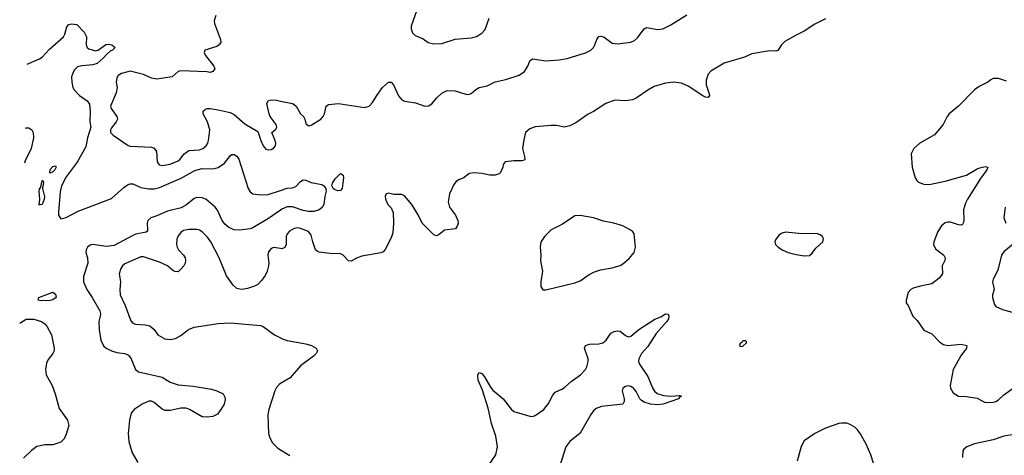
# Model space of a CAD drawing. Header units: inches. Extents: x 1834610 to 2027685, y 642842 to 774116.
# Tile 143 of 256: x 1838041 to 1845433, y 722225 to 725499. Entities that reach past the tile are written whole.
import ezdxf

# ---------------------------------------------------------------- set-up
doc = ezdxf.new("R2010")
doc.units = ezdxf.units.IN
doc.header["$MEASUREMENT"] = 0
doc.layers.add('B8732', color=7, linetype='Continuous')
doc.layers.add('B8742', color=7, linetype='Continuous')

msp = doc.modelspace()

# ---------------------------------------------------------------- linework, layer by layer
at = {"layer": 'B8732', "color": 5}
for points, elevation in [([(1839512.7, 725530), (1839501.6, 725490), (1839502.4, 725470), (1839548.2, 725350), (1839550.4, 725329.6), (1839538.8, 725310), (1839522, 725298), (1839431.3, 725270), (1839426.8, 725253.2), (1839434.8, 725230), (1839498, 725150), (1839504.7, 725130), (1839492, 725110), (1839470, 725101.2), (1839446.2, 725106.2), (1839250, 725114), (1839230.5, 725109.5), (1839184.7, 725070), (1839070, 725052.8), (1839030, 725058.5), (1838970, 725085.5), (1838869.2, 725110.8), (1838804.6, 725095.4), (1838781.3, 725078.7), (1838770, 725062), (1838765.5, 725030), (1838771.7, 724990), (1838765.8, 724950), (1838722.3, 724850), (1838727.2, 724830), (1838770.4, 724770), (1838774, 724750), (1838764.9, 724730), (1838730, 724686.6), (1838722.8, 724670), (1838723.7, 724650), (1838743, 724630), (1838854.1, 724554.1), (1838870, 724548.8), (1839030, 724540.3), (1839050, 724532.4), (1839068.9, 724508.9), (1839074, 724430), (1839089.1, 724409.1), (1839110, 724404), (1839170, 724413.4), (1839230, 724438.5), (1839245.1, 724450), (1839273, 724487), (1839310, 724514.9), (1839390, 724521.7), (1839416, 724530), (1839440.7, 724550), (1839452.8, 724570), (1839458.3, 724590), (1839469.6, 724670), (1839451, 724731), (1839419.3, 724790), (1839419, 724810), (1839434.8, 724825.2), (1839448, 724830), (1839470, 724832), (1839530, 724821.3), (1839620, 724800), (1839650, 724786), (1839730, 724717), (1839830, 724658), (1839850.3, 724590), (1839870, 724550.6), (1839890, 724526.4), (1839910, 724520.4), (1839930, 724522.4), (1839950, 724536.3), (1839960.7, 724550), (1839963, 724570), (1839956.6, 724596.6), (1839933.2, 724650), (1839964.9, 724675.1), (1839971, 724690), (1839967.1, 724710), (1839922, 724770), (1839913, 724790), (1839895.1, 724870), (1839910, 724890.6), (1839930, 724895.5), (1839970, 724893), (1840000, 724886.8)], 580), ([(1838097.3, 725164.6), (1838190, 725204), (1838210, 725216.5), (1838263.8, 725276.2), (1838368.9, 725370), (1838380.7, 725390), (1838395.1, 725444.9), (1838410, 725462), (1838430, 725468.2), (1838470, 725462.8), (1838525.4, 725405.4), (1838542.4, 725370), (1838540.3, 725310), (1838547.2, 725290), (1838560.4, 725280.4), (1838610, 725265.2), (1838630, 725268.9), (1838688.7, 725311.3), (1838710, 725314.9), (1838733, 725310), (1838757, 725290), (1838737.6, 725270), (1838718.9, 725261.1), (1838697.1, 725242.9), (1838668.1, 725210), (1838622.2, 725170), (1838590, 725159.1), (1838507, 725153), (1838474.9, 725145.1), (1838450, 725119.7), (1838436.6, 725090), (1838430.8, 725069.2), (1838431.5, 725030), (1838440.8, 724990), (1838450, 724971.6), (1838490.2, 724930), (1838548.6, 724888.6), (1838564, 724864), (1838569.7, 724810), (1838567.3, 724730), (1838575.5, 724690), (1838550.8, 724610), (1838537, 724543), (1838472.1, 724427.9), (1838390, 724318.9), (1838353.8, 724250), (1838345, 724205), (1838332.5, 724052.5), (1838333.4, 724030), (1838350, 724002.8), (1838390, 724012.7), (1838479.5, 724060.5), (1838730, 724156.2), (1838822, 724238), (1838850, 724256.9), (1838870, 724264), (1838890, 724264.4), (1838950, 724238), (1839010, 724226.7), (1839050, 724227.9), (1839090, 724237.3), (1839252.9, 724307.1), (1839354.6, 724365.4), (1839410, 724380.6), (1839490, 724378.4), (1839531.5, 724388.5), (1839579.6, 724420.4), (1839623.1, 724476.9), (1839634.7, 724485.2), (1839650, 724486.5), (1839670, 724472.7), (1839685.8, 724450), (1839755.4, 724230), (1839770, 724205.5), (1839790.8, 724190.8), (1839850, 724182.4), (1839905.9, 724185.9), (1840000, 724216.2)], 560), ([(1838083.4, 724683.3), (1838090, 724686), (1838110, 724685.6), (1838131.9, 724671.9), (1838142.4, 724650), (1838144.2, 724610), (1838126.2, 724530), (1838081.6, 724438.4), (1838075.8, 724421.1)], 560), ([(1840000, 724067.2), (1839910, 724004.2), (1839790, 723934.6), (1839770, 723926.8), (1839690, 723916.1), (1839650, 723918.5), (1839610, 723936.5), (1839581.9, 723961.9), (1839559.8, 723990), (1839526.4, 724066.4), (1839508.1, 724090), (1839437.7, 724150), (1839410, 724160.5), (1839370, 724163.7), (1839350, 724156.1), (1839292.8, 724107.2), (1839254.4, 724085.6), (1839150, 724059.2), (1839070, 724024.2), (1839024.9, 724010), (1839002.8, 723990), (1838998, 723970), (1839001.1, 723918.9), (1838999.5, 723910), (1838990, 723902), (1838913.3, 723886.7), (1838890, 723877.8), (1838750, 723802.5), (1838690, 723795.3), (1838590, 723808.4), (1838570, 723803.1), (1838550.4, 723790), (1838538.9, 723770), (1838538, 723750), (1838548.9, 723710), (1838551.7, 723670), (1838519.6, 723570), (1838520.3, 723530), (1838545.2, 723470), (1838585.8, 723410), (1838642, 723310), (1838646.7, 723290), (1838645.6, 723270), (1838634, 723230), (1838636.8, 723170), (1838649.5, 723089.5), (1838670, 723046.9), (1838690.1, 723030.1), (1838730, 723009.2), (1838770, 722997.8), (1838830.2, 722990.2), (1838856.8, 722976.8), (1838878, 722950), (1838910, 722870.8), (1838932.1, 722852.1), (1839110, 722812.7), (1839170, 722774.9), (1839230, 722755.6), (1839344.2, 722744.2), (1839481.1, 722721.1), (1839522, 722710), (1839568.1, 722688.1), (1839582, 722662), (1839583.8, 722643.8), (1839575.3, 722610), (1839550.4, 722570), (1839525.1, 722534.9), (1839490, 722517.4), (1839447.5, 722512.5), (1839410, 722515.1), (1839316.3, 722570), (1839290, 722579.4), (1839250, 722580.2), (1839170, 722561.8), (1839130, 722562), (1839110, 722571.6), (1839050, 722622.5), (1839030, 722632.8), (1839010, 722632.8), (1838960.4, 722610), (1838899.3, 722570), (1838878.6, 722541.5), (1838865.7, 722490), (1838856.5, 722390), (1838860.2, 722330), (1838884.8, 722244.8), (1838927.9, 722170)], 560), ([(1840000, 723779.3), (1839950, 723786), (1839930, 723779.3), (1839910, 723753.2), (1839903.7, 723730), (1839910.7, 723670), (1839908.2, 723650), (1839898, 723610), (1839883.4, 723576.6), (1839859.9, 723540.1), (1839827.7, 723510), (1839804.8, 723495.2), (1839750, 723478.7), (1839710, 723471.5), (1839693.1, 723473.1), (1839670, 723478), (1839642.7, 723502.7), (1839594.1, 723574.1), (1839539.7, 723710), (1839475.1, 723830), (1839450, 723864.2), (1839410, 723904.2), (1839390, 723916.9), (1839370, 723922), (1839310, 723923), (1839270, 723914), (1839250, 723900.5), (1839230, 723875.6), (1839219.7, 723850), (1839216.9, 723810), (1839223.2, 723790), (1839234, 723770), (1839270.4, 723730), (1839282.4, 723710), (1839286.7, 723690), (1839283.1, 723670), (1839272.4, 723650), (1839254.2, 723625.8), (1839230, 723605.1), (1839205.6, 723605.6), (1839190, 723614), (1839149.6, 723650), (1839090, 723676.2), (1838970, 723717.4), (1838950, 723717.4), (1838830, 723664), (1838812.2, 723650), (1838799.6, 723630), (1838787.8, 723590), (1838798, 723530), (1838792.9, 723470), (1838795.8, 723430), (1838833.8, 723350), (1838875.1, 723235.1), (1838890, 723219.3), (1838910, 723210.3), (1838985.7, 723205.7), (1839017.6, 723197.6), (1839050, 723170.8), (1839079.1, 723130), (1839130, 723101.1), (1839170, 723096.5), (1839210, 723103.7), (1839250, 723126.7), (1839309.4, 723170), (1839350, 723187.2), (1839530, 723216.4), (1839619.9, 723219.9), (1839850, 723200.5), (1839870, 723193.4), (1839954.8, 723130), (1840000, 723107.1)], 580), ([(1838040.8, 723216.5), (1838050, 723224.1), (1838090, 723248.9), (1838148.1, 723248.1), (1838203.7, 723230), (1838231.4, 723211.4), (1838248.3, 723190), (1838278.9, 723130), (1838300.7, 723030), (1838299.6, 723010), (1838290, 722990.8), (1838254.8, 722945.2), (1838242, 722918), (1838234.8, 722870), (1838239.7, 722830), (1838285.1, 722750), (1838307.6, 722687.6), (1838336.8, 722576.8), (1838399.3, 722490), (1838409.4, 722450), (1838390, 722384.7), (1838374.5, 722350), (1838350, 722324), (1838290, 722302.8), (1838230, 722304), (1838170, 722290.6), (1838130, 722261.6), (1838070, 722203.1)], 560), ([(1840000, 722764.4), (1839990, 722758.3), (1839970, 722735.1), (1839956.9, 722710), (1839911.4, 722570), (1839904.4, 722530), (1839908.5, 722390), (1839917.7, 722357.7), (1839939.9, 722319.9), (1839979, 722279), (1840000, 722266.1)], 580)]:
    msp.add_lwpolyline(points, dxfattribs=dict(at, elevation=elevation))
at = {"layer": 'B8732', "color": 5, "elevation": 540}
for points in [[(1838270, 724346.3), (1838267.1, 724347.1), (1838266, 724350), (1838270, 724371.7), (1838290, 724395.2), (1838310, 724401.6), (1838315.8, 724390), (1838304.2, 724370), (1838290, 724354.7)], [(1838190, 724101.2), (1838187.7, 724107.7), (1838193, 724150), (1838188.1, 724210), (1838190, 724224.7), (1838200.2, 724239.8), (1838210.6, 724290.6), (1838214, 724290), (1838218.8, 724278.8), (1838212.6, 724230), (1838227, 724170), (1838225.7, 724150), (1838210, 724109.8), (1838193, 724107)], [(1838206, 723386), (1838179.3, 723390), (1838185.1, 723410), (1838290, 723450.3), (1838310, 723436.4), (1838314.3, 723410), (1838290, 723393.5), (1838270, 723389.2)]]:
    msp.add_lwpolyline(points, close=True, dxfattribs=at)
at = {"layer": 'B8742', "color": 5}
for points, elevation in [([(1841022.8, 725570), (1840980.5, 725450), (1840979, 725430), (1840990, 725398.7), (1841010, 725380.8), (1841070, 725354), (1841107.1, 725327.1), (1841150, 725317.3), (1841210, 725318.9), (1841310, 725352.6), (1841430, 725362.2), (1841470, 725373.5), (1841510, 725396.9), (1841535.8, 725424.2), (1841564.4, 725510)], 620), ([(1840000, 724886.8), (1840088.5, 724868.5), (1840101.7, 724861.7), (1840117.3, 724850), (1840150, 724791), (1840170.7, 724770), (1840182, 724750), (1840190, 724718), (1840210, 724702), (1840230, 724705.5), (1840302, 724750), (1840319.5, 724770), (1840329.3, 724790), (1840342, 724850), (1840359, 724861), (1840434, 724870), (1840630, 724839.3), (1840665.1, 724850), (1840690, 724875.3), (1840721.4, 724930), (1840764, 724990), (1840810, 725029), (1840830, 725028.8), (1840848, 725008), (1840885.4, 724925.4), (1840910, 724896.4), (1840930, 724886.7), (1841013.3, 724873.3), (1841082, 724850), (1841110, 724850.6), (1841134.1, 724865.9), (1841169.6, 724910), (1841210, 724947), (1841250, 724967.2), (1841310, 724964.9), (1841390, 724938), (1841410, 724937), (1841430, 724943.1), (1841464.9, 724975.1), (1841490, 724988.9), (1841550, 725001.2), (1841610, 725031), (1841691.7, 725048.3), (1841790, 725081), (1841832, 725110), (1841856, 725150), (1841871.2, 725188.8), (1841890, 725205.5), (1841990, 725190.2), (1842090, 725197.3), (1842150, 725208.2), (1842290, 725248.4), (1842329.7, 725270), (1842347.7, 725290), (1842359.8, 725310), (1842373.3, 725350), (1842390, 725373), (1842410, 725375.8), (1842430, 725368.5), (1842490, 725321.6), (1842530, 725317.6), (1842630, 725330.4), (1842656.6, 725343.4), (1842678.9, 725361.1), (1842730, 725430.8), (1842742.5, 725437.5), (1842750, 725440.7), (1842830, 725423.8), (1842870, 725430.4), (1842930, 725460.3), (1843050, 725534.4)], 580), ([(1844090, 725504.7), (1844010, 725464.5), (1843930, 725412.3), (1843870, 725383.1), (1843786.5, 725333.5), (1843761.3, 725310), (1843733.8, 725266.2), (1843717, 725263), (1843670, 725265.7), (1843538.5, 725241.5), (1843483.8, 725216.2), (1843330, 725171.3), (1843230, 725112.8), (1843208.8, 725090), (1843195.8, 725044.2), (1843196, 725010), (1843218, 724942), (1843219.1, 724930), (1843210, 724914), (1843190, 724917), (1843170, 724926.6), (1843059, 724999), (1843010, 725021.3), (1842950, 725028.3), (1842890, 725022.1), (1842804.5, 724995.5), (1842756.9, 724970), (1842670, 724909.9), (1842642.4, 724897.6), (1842590, 724889.9), (1842510, 724893.2), (1842441.3, 724870), (1842350, 724809.7), (1842310, 724789.7), (1842215.6, 724724.4), (1842170, 724699.8), (1842130, 724691.3), (1842070, 724703), (1842030, 724704.4), (1841910, 724692.8), (1841870, 724678.4), (1841839.1, 724650), (1841824.7, 724595.3), (1841817, 724530), (1841830.6, 724469.4), (1841833.4, 724450), (1841830, 724444), (1841810, 724437), (1841750, 724437.7), (1841686, 724430), (1841670.8, 724410), (1841667.3, 724390), (1841650.3, 724349.7), (1841639.5, 724340.5), (1841611.3, 724330), (1841570, 724329.8), (1841510, 724341.6), (1841453.1, 724346.9), (1841416.4, 724343.6), (1841374.8, 724310), (1841342.8, 724297.3), (1841318.5, 724281.5), (1841299.4, 724260.6), (1841267.4, 724190), (1841257, 724130), (1841267.2, 724090), (1841312, 724030), (1841330.4, 723990), (1841332.7, 723970), (1841328.3, 723951.7), (1841311.8, 723928.2), (1841230, 723916.3), (1841190, 723885.1), (1841170, 723875.6), (1841150, 723881.6), (1841063.7, 723970), (1841032.7, 724032.7), (1840985.1, 724110), (1840930, 724174), (1840910, 724184.5), (1840850, 724185.2), (1840810, 724195.1), (1840791.1, 724188.9), (1840786, 724170), (1840786.8, 724150), (1840806, 724110), (1840830, 724084.7), (1840844, 724050), (1840848, 723970), (1840842, 723898), (1840832.8, 723867.2), (1840786.9, 723773.1), (1840770, 723755.1), (1840752.2, 723747.8), (1840610, 723720.7), (1840570, 723706.6), (1840530, 723683.7), (1840510, 723686), (1840469.8, 723729.8), (1840450, 723739.8), (1840370, 723742.1), (1840290, 723751.4), (1840276.7, 723756.7), (1840262, 723770), (1840241, 723830), (1840230, 723878.4), (1840210, 723908.2), (1840148.7, 723930), (1840130, 723933.5), (1840101, 723930), (1840065.5, 723910), (1840048.5, 723890), (1840042, 723870), (1840040.5, 723810), (1840032.7, 723787.3), (1840010, 723778), (1840000, 723779.3)], 580), ([(1845450, 725035.6), (1845390, 725056.9), (1845350, 725057), (1845332.1, 725047.9), (1845310.3, 725029.7), (1845243.8, 724996.2), (1845210, 724972), (1845090, 724847.8), (1845020.4, 724790), (1845005.3, 724770), (1844974.4, 724710), (1844910, 724633.6), (1844798, 724570), (1844754.9, 724530), (1844734, 724490), (1844742.4, 724390), (1844763.8, 724310), (1844776.3, 724290), (1844790, 724278), (1844830, 724263.7), (1844870, 724260.3), (1844990, 724284), (1845149.4, 724330), (1845230, 724378.7), (1845250, 724386.4), (1845290, 724394.4), (1845310.7, 724390), (1845302, 724370), (1845253.7, 724306.3), (1845156, 724150), (1845140.9, 724119.1), (1845125.7, 724070), (1845128.5, 723990), (1845125.5, 723970), (1845119.2, 723960.8), (1845110, 723954.5), (1845090, 723956.3), (1845030, 723977.7), (1845010, 723978.3), (1844990, 723972.6), (1844962.6, 723950), (1844933.1, 723906.9), (1844903.6, 723830), (1844902.3, 723810), (1844917.8, 723777.8), (1844979.1, 723730), (1844990.4, 723710), (1844986, 723690), (1844966, 723650), (1844970.3, 723589.7), (1844944.2, 723555.8), (1844890, 723514), (1844803.1, 723496.9), (1844750, 723482), (1844730.8, 723470), (1844710.5, 723449.5), (1844696, 723390), (1844696, 723370), (1844710.5, 723350.5), (1844746.8, 723270), (1844777.7, 723237.7), (1844830, 723164.9), (1844890, 723138), (1844950, 723076.3), (1844977, 723057), (1845010, 723050.4), (1845110, 723060.3), (1845150.6, 723050), (1845148.2, 723030), (1845107.5, 722972.5), (1845049.2, 722870), (1845027.9, 722750), (1845030.3, 722730), (1845050, 722695.5), (1845090, 722670.4), (1845150, 722668.4), (1845230, 722655.8), (1845290, 722622.6), (1845350, 722625.2), (1845370, 722630.3), (1845390, 722643.1), (1845430, 722680.2), (1845510, 722738.5)], 620), ([(1840000, 724216.2), (1840050, 724232.3), (1840090, 724235.2), (1840113.7, 724246.3), (1840150, 724283.8), (1840170, 724295.5), (1840190, 724293), (1840230, 724275.8), (1840310, 724260.3), (1840325.5, 724250), (1840340.4, 724230), (1840342.6, 724210), (1840331.8, 724170), (1840324.4, 724110), (1840313, 724087), (1840290.2, 724069.8), (1840250, 724056.8), (1840210, 724056.5), (1840170, 724065.1), (1840090, 724093.5), (1840050, 724092.2), (1840010, 724074.2), (1840000, 724067.2)], 560), ([(1845440.3, 724090), (1845430.4, 724010), (1845444.4, 723970)], 640), ([(1845543.8, 723850), (1845430, 723754), (1845412.7, 723730), (1845384.5, 723615.5), (1845350.4, 723550), (1845344.4, 723530), (1845356.4, 723470), (1845344.9, 723430), (1845345.5, 723410), (1845359.3, 723359.3), (1845370, 723344), (1845420.6, 723320.6), (1845510, 723297)], 640), ([(1841510, 722075.8), (1841614.7, 722230), (1841627.6, 722290), (1841616, 722370), (1841583.8, 722463.8), (1841558.3, 722578.3), (1841515.8, 722715.8), (1841483.8, 722790), (1841479.7, 722830), (1841490, 722848), (1841510, 722840.4), (1841530, 722815.3), (1841576.5, 722736.5), (1841594.3, 722714.3), (1841670.8, 722650.8), (1841730, 722572.2), (1841750, 722554), (1841870, 722519.5), (1841890, 722518), (1841910, 722523.7), (1841975.8, 722570), (1842010, 722614), (1842043.1, 722676.9), (1842061, 722699), (1842110, 722721.5), (1842130, 722735.6), (1842180.2, 722779.8), (1842250.8, 722830), (1842287.9, 722870), (1842298.9, 722890), (1842309.8, 722930), (1842309.8, 722950), (1842281.1, 723030), (1842289.8, 723050.2), (1842318.9, 723061.1), (1842390, 723063.9), (1842419.3, 723070), (1842444.2, 723090), (1842478, 723142), (1842504.7, 723155.3), (1842530, 723160.4), (1842550, 723157.1), (1842590, 723125.5), (1842610, 723115.5), (1842630, 723119.3), (1842689.8, 723170.2), (1842810, 723247.4), (1842854.5, 723265.5), (1842890, 723287.3), (1842910, 723284.7), (1842914.2, 723274.2), (1842911.8, 723250), (1842900.3, 723230), (1842818.8, 723141.2), (1842756.9, 723043.1), (1842710.2, 722990), (1842689.3, 722950), (1842686.7, 722930), (1842693.7, 722910), (1842756.7, 722816.7), (1842791.8, 722731.8), (1842807.5, 722707.5), (1842827.8, 722690), (1842874.2, 722674.2), (1842929.9, 722670.1), (1842994.1, 722674.1), (1843010.8, 722670), (1842996.2, 722663.8), (1842986, 722650), (1842871.6, 722608.4), (1842830, 722605), (1842778, 722610), (1842730, 722624.2), (1842710, 722636.1), (1842696.5, 722650), (1842670, 722705.1), (1842650, 722729.7), (1842630, 722742), (1842610, 722746.9), (1842590, 722743), (1842568.4, 722730), (1842565.3, 722710), (1842579.7, 722650), (1842578.6, 722630), (1842570.2, 722609.8), (1842410, 722592), (1842370, 722576.8), (1842350, 722558.5), (1842330, 722532.4), (1842250, 722392.4), (1842170, 722327.9), (1842140.9, 722290), (1842077.6, 722090)], 580), ([(1840000, 723107.1), (1840018, 723098), (1840050, 723087.6), (1840190, 723062.6), (1840231, 723050), (1840266.8, 723030), (1840276.3, 723010), (1840267.7, 722990), (1840247.7, 722970), (1840150, 722896.9), (1840071.7, 722808.3), (1840000, 722764.4)], 580), ([(1844469.7, 722110), (1844430, 722229.2), (1844396.3, 722310), (1844349.8, 722389.8), (1844330, 722417.6), (1844310, 722435.6), (1844276.4, 722456.4), (1844250, 722465.6), (1844210, 722467.8), (1844190, 722464.2), (1844090, 722429.7), (1844010, 722388.3), (1843930, 722333.3), (1843909.2, 722290.8), (1843878, 722182)], 620), ([(1845570, 722392), (1845430, 722369.9), (1845350, 722340.7), (1845209.6, 722310.4), (1845152.7, 722290), (1845128.8, 722271.2), (1845122.2, 722257.8), (1845120.2, 722210)], 620), ([(1840000, 722266.1), (1840070, 722223)], 580)]:
    msp.add_lwpolyline(points, dxfattribs=dict(at, elevation=elevation))
for points, elevation in [([(1840430, 724212.4), (1840403.2, 724223.2), (1840393.6, 724230), (1840383.6, 724250), (1840389.6, 724270), (1840410, 724303.8), (1840450, 724343), (1840470, 724330.6), (1840472.8, 724310), (1840463.1, 724230), (1840450, 724214.7)], 560), ([(1842250, 724027.7), (1842210, 724023.5), (1842116.7, 723963.3), (1842030, 723919.8), (1841981.5, 723870), (1841960.7, 723839.3), (1841954, 723826), (1841948.9, 723791.1), (1841954.4, 723730), (1841952.2, 723687.8), (1841967.2, 723610), (1841954.4, 723530), (1841953.2, 723493.2), (1841968.1, 723468.1), (1841990, 723468), (1842210, 723520.2), (1842250, 723537.2), (1842315.3, 723584.7), (1842355.3, 723604.7), (1842400.4, 723619.6), (1842490, 723634.9), (1842547.9, 723652.1), (1842570, 723663.6), (1842617.1, 723702.9), (1842653.5, 723750), (1842663.5, 723790), (1842655.4, 723890), (1842641, 723910), (1842570.2, 723950.2), (1842500.5, 723970), (1842424.1, 723984.1), (1842350, 724010.7)], 620), ([(1843790, 723902.9), (1843764.4, 723895.6), (1843741.1, 723878.9), (1843715.5, 723844.5), (1843710.6, 723830), (1843715.5, 723810), (1843736, 723790), (1843770, 723767.4), (1843810, 723749.5), (1843870, 723733.9), (1843930, 723725), (1843970, 723726.7), (1843990, 723743.1), (1844018, 723782), (1844071.1, 723830), (1844075.6, 723855.6), (1844069.3, 723870), (1844050, 723882.9), (1844030, 723889.5), (1843890, 723891.6)], 620), ([(1843490, 723086), (1843470, 723086), (1843464.7, 723075.3), (1843450, 723066), (1843444.7, 723050), (1843450, 723042), (1843470, 723044.7), (1843498, 723070), (1843498, 723078)], 620)]:
    msp.add_lwpolyline(points, close=True, dxfattribs=dict(at, elevation=elevation))

doc.saveas('drawing.dxf')
